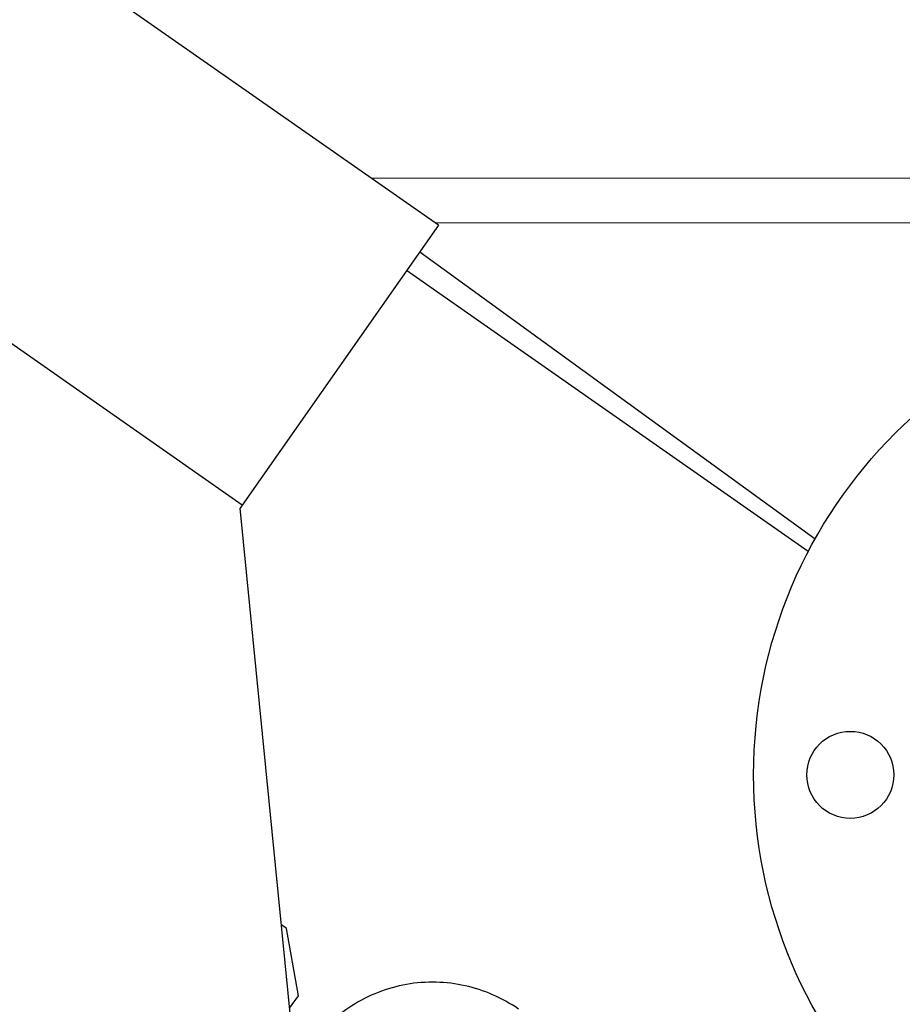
# Model space of a CAD drawing. Header units: inches. Extents: x 0 to 29700, y -16 to 21000.
# Tile 12 of 256: x 2731 to 2914, y 10411 to 10615. Entities that reach past the tile are written whole.
import ezdxf

# ---------------------------------------------------------------- set-up
doc = ezdxf.new("R2010")
doc.units = ezdxf.units.IN
doc.layers.add('1', color=7, linetype='Continuous', true_color=0xffffff)

msp = doc.modelspace()

# ---------------------------------------------------------------- linework, layer by layer
at = {"layer": '1', "color": 2, "linetype": 'Continuous', "lineweight": 25}
for p, q in [((2817.694, 10572.339), (2490.852, 10801.196)), ((2777.119, 10514.392), (2450.277, 10743.249)), ((2817.694, 10572.339), (2777.119, 10514.392)), ((2813.853, 10566.853), (2895.635, 10507.434)), ((2894.211, 10504.804), (2811.136, 10562.974)), ((2777.119, 10514.392), (2776.708, 10513.805)), ((2796.641, 10312.138), (2776.708, 10513.805)), ((2786.293, 10426.812), (2785.232, 10427.555)), ((2788.749, 10412.885), (2786.293, 10426.812)), ((2786.937, 10410.298), (2788.749, 10412.885))]:
    msp.add_line(p, q, dxfattribs=at)
at = {"layer": '1', "color": 110, "linetype": 'Continuous', "lineweight": 13}
for p, q in [((2956.901, 10582.09), (2803.768, 10582.09)), ((2956.901, 10572.856), (2816.955, 10572.856))]:
    msp.add_line(p, q, dxfattribs=at)
at = {"layer": '1', "color": 2, "linetype": 'Continuous', "lineweight": 25}
for centre, radius in [((2982.901, 10458.599), 100), ((2902.901, 10458.599), 9)]:
    msp.add_circle(centre, radius, dxfattribs=at)
msp.add_open_spline([(2834.283, 10410.13), (2830.773, 10412.492), (2823.481, 10415.701), (2810.98, 10416.057), (2799.355, 10411.447), (2793.599, 10405.938), (2791.109, 10402.517)], degree=3, knots=[0, 0, 0, 0, 0.2490766, 0.5, 0.7509234, 1, 1, 1, 1], dxfattribs=at)

doc.saveas('drawing.dxf')
